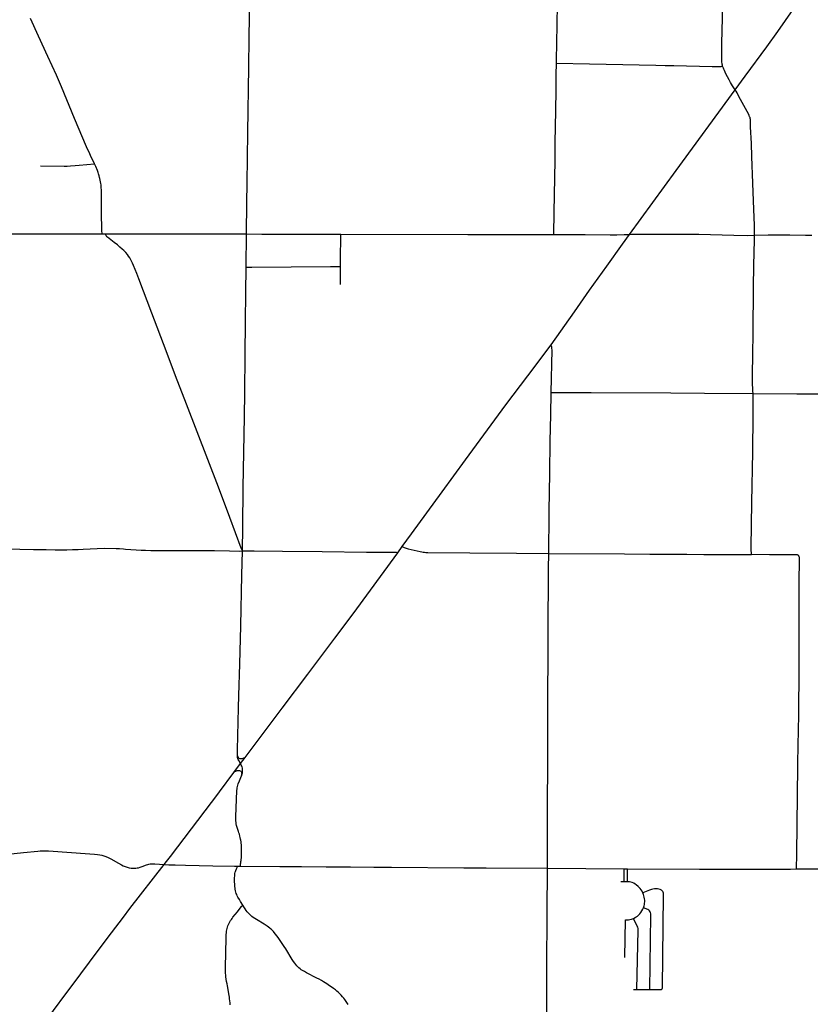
# Model space of a CAD drawing. Extents: x 1410746 to 1533160, y 578873 to 704954.
# Tile 28 of 227: x 1455730 to 1468979, y 612188 to 628678. Entities that reach past the tile are written whole.
import ezdxf

# ---------------------------------------------------------------- set-up
doc = ezdxf.new("R2010")
doc.units = 0
doc.header["$MEASUREMENT"] = 0
doc.layers.add('MC_STREETS', color=254, linetype='CONTINUOUS')

msp = doc.modelspace()

# ---------------------------------------------------------------- linework, layer by layer
at = {"layer": 'MC_STREETS'}
for p, q in [((1468562.682125, 628663.054825), (1468951.798575, 629225.3419)), ((1467719.849725, 627503.205275), (1467886.918425, 627729.454025)), ((1457113.159, 625089.423525), (1457172.062075, 625089.87035)), ((1457172.062075, 625089.87035), (1459528.442025, 625089.650475)), ((1459522.706925, 624534.551775), (1459528.442025, 625089.650475)), ((1468897.302075, 625069.145075), (1469006.000575, 625067.91785)), ((1461103.4389, 624240.326875), (1461104.82195, 624545.194525)), ((1467207.24485, 622423.85835), (1468021.86945, 622416.690625)), ((1462807.192125, 620772.58335), (1463200.831475, 621306.272875)), ((1462294.113925, 620069.600425), (1462807.192125, 620772.58335)), ((1464594.3945, 619738.44365), (1464601.61445, 620395.0543)), ((1464601.61445, 620395.0543), (1464602.3329, 620444.1934)), ((1462140.4121, 619853.9169), (1462294.113925, 620069.600425)), ((1462065.34225, 619750.34765), (1462140.4121, 619853.9169)), ((1459318.15855, 616070.44895), (1459430.34715, 616219.164775)), ((1459430.34715, 616219.164775), (1459507.834775, 616322.338725)), ((1458966.372375, 614509.81195), (1459328.031575, 614504.048875)), ((1459376.3328, 614503.58065), (1459428.050975, 614503.16805)), ((1464574.10065, 614467.53905), (1465862.0523, 614458.924025)), ((1465859.8719, 614241.6283), (1465862.0523, 614458.924025)), ((1465862.0523, 614458.924025), (1465916.2272, 614458.593575)), ((1465914.47695, 614239.43435), (1465916.2272, 614458.593575)), ((1465916.2272, 614458.593575), (1467120.98155, 614451.8887)), ((1467445.88035, 614450.9158), (1467542.839775, 614451.082825)), ((1468645.0797, 614452.3093), (1468746.89795, 614454.46185)), ((1468746.89795, 614454.46185), (1470677.46995, 614456.21655)), ((1465859.8719, 614241.6283), (1465805.7544, 614240.40945)), ((1465914.47695, 614239.43435), (1465859.8719, 614241.6283)), ((1465871.233325, 612970.218525), (1465884.509525, 613601.182425)), ((1466018.35105, 612436.90035), (1466073.25305, 612436.435075)), ((1466073.25305, 612436.435075), (1466287.709825, 612435.148575))]:
    msp.add_line(p, q, dxfattribs=at)
for points in [[(1459528.442025, 625089.650475), (1459536.258075, 625608.920725), (1459543.884375, 625939.848675), (1459554.347325, 626789.04885), (1459571.62065, 627881.094275), (1459577.26565, 628375.0527), (1459582.99705, 628722.971075), (1459586.882375, 629024.6669), (1459591.4526, 629380.322825), (1459595.193175, 629592.09305), (1459605.762475, 630361.80585), (1459608.2094, 630608.6602), (1459613.06265, 631252.942), (1459622.137725, 632060.698475)], [(1464726.1011, 627950.362825), (1464731.586025, 628342.93045), (1464734.442675, 628541.1133), (1464742.68715, 628989.33225), (1464748.862775, 629367.669525)], [(1467509.7652, 627900.166875), (1467505.355025, 627917.051475), (1467502.109875, 627931.37305), (1467499.6951, 627946.287825), (1467497.99055, 627964.3276), (1467496.5701, 627991.458275), (1467496.0019, 628019.441225), (1467498.416675, 628283.645775), (1467505.3414, 628701.847325), (1467507.25575, 628888.791775)], [(1456982.54885, 626265.723825), (1456919.352975, 626401.04435), (1456903.962475, 626433.915625), (1456852.46485, 626550.235125), (1456648.619, 627025.340675), (1456430.13155, 627551.7883), (1456345.699875, 627747.81265), (1456274.319275, 627906.584025), (1456203.1858, 628061.804975), (1456046.0902, 628399.798675), (1455912.42935, 628695.512525)], [(1467886.918425, 627729.454025), (1468250.72295, 628225.68385), (1468434.4035, 628480.892175), (1468562.682125, 628663.054825)], [(1464683.209225, 625081.6022), (1464687.423525, 625451.985875), (1464696.2047, 626031.987575), (1464700.64535, 626322.8456), (1464704.7078, 626614.4129), (1464712.4627, 627157.29985), (1464717.63645, 627496.327775), (1464721.598025, 627751.5438), (1464726.1011, 627950.362825)], [(1464726.1011, 627950.362825), (1465280.8158, 627940.347975), (1465559.201225, 627934.097975), (1466389.149125, 627915.6084), (1466544.22725, 627911.181325), (1466693.532825, 627908.794175), (1467333.64465, 627896.10565), (1467472.1382, 627895.295525), (1467484.0646, 627895.79945), (1467495.849325, 627897.178425), (1467509.7652, 627900.166875)], [(1467719.849725, 627503.205275), (1467698.270475, 627534.9162), (1467676.2052, 627569.024275), (1467642.417725, 627624.7187), (1467617.6904, 627669.28915), (1467564.3504, 627772.677575), (1467551.00005, 627800.002125), (1467539.52125, 627825.080825), (1467529.361275, 627848.309425), (1467522.141275, 627865.442925), (1467514.4458, 627885.422925), (1467509.7652, 627900.166875)], [(1465947.972275, 625082.4377), (1466731.54175, 626154.585875), (1467719.849725, 627503.205275)], [(1468032.26125, 625499.03245), (1468014.2646, 625938.18385), (1467998.9045, 626384.500725), (1467990.919875, 626603.110475), (1467976.99415, 626882.5591), (1467975.64245, 626913.9173), (1467975.490675, 626934.197525), (1467975.9049, 626955.80895), (1467976.803625, 626989.998775), (1467975.58835, 627006.318225), (1467972.636975, 627021.769625), (1467968.4703, 627036.873775), (1467962.30375, 627052.408725), (1467954.462025, 627070.58035), (1467946.148075, 627087.9153), (1467780.7839, 627392.468175), (1467750.2794, 627452.078125), (1467734.8762, 627479.77035), (1467719.849725, 627503.205275)], [(1456077.9647, 626228.00325), (1456472.686525, 626227.17315), (1456523.043275, 626227.17315), (1456581.711325, 626229.61765), (1456657.9798, 626234.995575), (1456726.526525, 626240.779725), (1456982.54885, 626265.723825)], [(1457113.159, 625089.423525), (1457110.8061, 625108.0758), (1457107.42615, 625130.534125), (1457106.0941, 625147.056875), (1457105.0232, 625169.33175), (1457104.48195, 625192.98225), (1457102.55675, 625411.745775), (1457101.52725, 625733.2757), (1457100.16715, 625794.219725), (1457099.176, 625828.850575), (1457097.52705, 625859.337725), (1457095.54725, 625885.362325), (1457092.96975, 625911.20405), (1457089.497525, 625935.2926), (1457085.591275, 625960.900225), (1457080.384125, 625988.470975), (1457074.351775, 626017.816925), (1457069.966275, 626037.289125), (1457062.259325, 626065.0939), (1457053.315725, 626095.540275), (1457045.370675, 626119.571125), (1457033.357575, 626151.87355), (1457003.62325, 626221.0461), (1456982.54885, 626265.723825)], [(1468043.37655, 625067.29895), (1468044.80575, 625148.516175), (1468044.349125, 625198.28775), (1468043.46335, 625238.42605), (1468032.26125, 625499.03245)], [(1454207.915175, 625098.235225), (1454315.288375, 625095.538175), (1454526.4863, 625093.194425), (1454691.850875, 625092.934), (1456197.00765, 625093.3124), (1456686.2542, 625090.07335), (1457113.159, 625089.423525)], [(1459061.69655, 620849.51065), (1458525.95915, 622238.104875), (1458342.142725, 622712.31875), (1458201.70075, 623085.240675), (1458031.189675, 623528.38265), (1457942.45545, 623760.8073), (1457727.011075, 624337.952775), (1457692.9348, 624427.900725), (1457665.89995, 624495.938875), (1457639.82815, 624558.50535), (1457621.4555, 624601.1472), (1457599.959125, 624647.109175), (1457577.127475, 624687.2797), (1457554.78885, 624719.8972), (1457535.691625, 624744.202775), (1457506.34415, 624777.962575), (1457475.9694, 624809.48055), (1457448.3902, 624834.86995), (1457410.3444, 624868.85555), (1457366.5944, 624904.96665), (1457311.386075, 624947.675), (1457199.58085, 625034.439975), (1457189.624975, 625043.6071), (1457182.556975, 625052.38855), (1457177.4166, 625060.955825), (1457174.63225, 625069.3089), (1457173.225275, 625077.905975), (1457172.062075, 625089.87035)], [(1459528.442025, 625089.650475), (1459787.242725, 625084.5569), (1460162.937175, 625085.25135), (1460805.404725, 625084.76805), (1461110.2128, 625086.171575)], [(1461104.82195, 624545.194525), (1461107.81565, 624637.074275), (1461110.2128, 625086.171575)], [(1461110.2128, 625086.171575), (1463237.3579, 625080.746925), (1464683.209225, 625081.6022)], [(1464634.02595, 623233.068725), (1465024.696875, 623784.875825), (1465280.0434, 624145.945725), (1465569.91135, 624552.627775), (1465833.51495, 624920.22245), (1465947.972275, 625082.4377)], [(1464683.209225, 625081.6022), (1464862.253975, 625081.717875), (1465208.6355, 625079.588625), (1465622.81905, 625076.485925), (1465737.642325, 625076.763175), (1465858.120425, 625078.386525), (1465911.3162, 625078.79105), (1465947.972275, 625082.4377)], [(1465947.972275, 625082.4377), (1465981.4686, 625084.84895), (1466010.572, 625085.815325), (1466888.5163, 625087.86615), (1467007.69595, 625086.35755), (1467108.01805, 625084.4718), (1467697.6823, 625070.682625)], [(1467697.6823, 625070.682625), (1467923.74455, 625065.667775), (1468043.37655, 625067.29895)], [(1468028.035725, 624193.6981), (1468033.997475, 624565.0309), (1468040.8943, 624984.3244), (1468043.37655, 625067.29895)], [(1468043.37655, 625067.29895), (1468270.59855, 625073.3885), (1468634.1608, 625072.060425), (1468897.302075, 625069.145075)], [(1459501.699075, 622433.25495), (1459509.8682, 623057.96355), (1459514.070025, 623624.717625), (1459519.200175, 624105.165975), (1459522.706925, 624534.551775)], [(1459522.706925, 624534.551775), (1459619.794825, 624533.68885), (1460940.107325, 624542.2826), (1461104.82195, 624545.194525)], [(1468021.86945, 622416.690625), (1468017.198225, 622456.521125), (1468014.977725, 622484.207575), (1468013.3215, 622517.823875), (1468011.835975, 622555.525425), (1468009.05955, 622674.083925), (1468009.015975, 622739.93285), (1468014.2918, 623061.012575), (1468020.39395, 623439.70755), (1468028.035725, 624193.6981)], [(1463200.831475, 621306.272875), (1463878.1989, 622225.598225), (1464247.200525, 622715.9938), (1464634.02595, 623233.068725)], [(1464635.85305, 622436.27595), (1464650.98405, 623149.5116), (1464650.05905, 623172.9446), (1464647.239725, 623194.028925), (1464643.07305, 623210.174775), (1464634.02595, 623233.068725)], [(1459476.888025, 620843.468225), (1459495.247975, 622026.937175), (1459501.699075, 622433.25495)], [(1464602.3329, 620444.1934), (1464613.48315, 621080.58055), (1464622.222575, 621618.223475), (1464630.426075, 622061.58235), (1464635.85305, 622436.27595)], [(1464635.85305, 622436.27595), (1465307.360075, 622434.47515), (1466643.89965, 622425.847925), (1467207.24485, 622423.85835)], [(1467995.141375, 619720.99705), (1467992.347475, 619755.408525), (1467989.692725, 619784.92325), (1467988.75575, 619796.947775), (1467988.13325, 619812.388725), (1467987.635025, 619838.1719), (1468001.36735, 620592.148325), (1468015.175325, 621439.131725), (1468021.005675, 622050.2496), (1468022.759275, 622199.586725), (1468022.979175, 622306.4467), (1468021.86945, 622416.690625)], [(1468021.86945, 622416.690625), (1468753.69725, 622413.599725), (1469126.591975, 622410.02865)], [(1459463.888, 619780.41535), (1459441.941625, 619824.758325), (1459251.1087, 620341.4552), (1459061.69655, 620849.51065)], [(1459463.888, 619780.41535), (1459469.68655, 620179.1551), (1459476.888025, 620843.468225)], [(1462140.4121, 619853.9169), (1462174.926025, 619839.00395), (1462207.339025, 619827.064025), (1462242.3209, 619816.894425), (1462443.05315, 619769.33165), (1462467.597275, 619764.002725), (1462490.1319, 619760.017), (1462512.053325, 619757.56425), (1462535.047825, 619756.337875), (1462568.466525, 619755.7247), (1463274.384125, 619748.43845), (1464057.0422, 619742.2196), (1464594.3945, 619738.44365)], [(1454143.729325, 619826.1587), (1455014.8107, 619817.88), (1455366.25335, 619813.2807), (1455730.314575, 619811.68535), (1455964.05995, 619804.9994), (1456175.753975, 619802.2502), (1456324.31175, 619801.7187), (1456519.007875, 619801.15625), (1456616.836025, 619802.247225), (1456712.7332, 619804.53945), (1456795.7251, 619809.64965)], [(1456795.7251, 619809.64965), (1457030.3777, 619821.69165), (1457153.9888, 619824.46945), (1457348.780475, 619821.69165), (1457400.169375, 619818.913875), (1457468.224925, 619814.747225), (1457503.89255, 619811.94975)], [(1457503.89255, 619811.94975), (1457592.18325, 619805.025), (1457682.80825, 619799.122225), (1457765.44715, 619794.608325), (1457839.80375, 619792.1765), (1457925.345275, 619790.707125), (1458545.995025, 619789.38635), (1458993.673875, 619785.796825), (1459246.710425, 619782.03885), (1459416.4852, 619779.336575), (1459463.888, 619780.41535)], [(1459378.307225, 616357.1422), (1459378.177, 616376.1526), (1459379.778075, 616406.853675), (1459379.224925, 616449.4904), (1459397.885675, 617152.849275), (1459404.064325, 617360.66845), (1459420.03325, 617883.1015), (1459434.201825, 618528.96175), (1459455.241825, 619377.410725), (1459463.888, 619780.41535)], [(1459463.888, 619780.41535), (1459659.383175, 619780.43335), (1460133.075375, 619777.0661), (1460800.77655, 619769.5722), (1461540.86315, 619762.034875), (1462022.924675, 619759.58555), (1462036.239975, 619758.727225), (1462048.399925, 619756.121525), (1462065.34225, 619750.34765)], [(1459507.834775, 616322.338725), (1460126.15615, 617147.953975), (1460556.878325, 617718.322725), (1461010.426275, 618317.921525), (1461315.69135, 618729.659475), (1462065.34225, 619750.34765)], [(1464574.10065, 614467.53905), (1464573.275775, 615463.350725), (1464581.157425, 616281.022775), (1464582.70105, 617383.331275), (1464585.7067, 618003.0088), (1464587.35395, 618656.18545), (1464591.883925, 619217.998275), (1464591.182025, 619487.85145), (1464594.3945, 619738.44365)], [(1464594.3945, 619738.44365), (1465864.539975, 619731.395775), (1466287.563175, 619728.722175), (1466908.638675, 619724.2327), (1467193.634325, 619722.234475), (1467493.4315, 619722.700275), (1467995.141375, 619720.99705)], [(1468783.4299, 619702.5443), (1468777.974175, 619708.145475), (1468770.392025, 619712.593675), (1468762.0011, 619715.32325), (1468753.407975, 619716.5364), (1468745.24925, 619716.822175), (1468659.54325, 619716.8127), (1468526.94775, 619716.8127), (1468294.7429, 619717.680775), (1467995.141375, 619720.99705)], [(1468746.89795, 614454.46185), (1468754.7695, 614704.339175), (1468768.0985, 616179.114675), (1468777.177575, 616560.94095), (1468781.141575, 616738.981225), (1468784.779975, 617077.70175), (1468791.1233, 617774.2043), (1468792.81745, 618372.8426), (1468790.98595, 618738.6413), (1468791.6704, 618937.494375), (1468793.735275, 619227.540925), (1468796.17135, 619661.843775), (1468795.463675, 619671.953325), (1468793.542875, 619681.658475), (1468790.8133, 619690.4538), (1468788.176375, 619695.545275), (1468783.4299, 619702.5443)], [(1459430.34715, 616219.164775), (1459400.61625, 616271.4651), (1459392.76035, 616287.74115), (1459386.72735, 616304.0172), (1459382.6041, 616318.99115), (1459380.26035, 616335.006775), (1459378.307225, 616357.1422)], [(1459507.834775, 616322.338725), (1459481.99645, 616309.008525), (1459468.107575, 616302.932125), (1459454.869725, 616299.4599), (1459442.91115, 616298.114375), (1459431.649225, 616298.80885), (1459420.1475, 616301.413025), (1459410.16485, 616306.187325), (1459402.13535, 616312.0467), (1459395.4079, 616319.6422), (1459388.680475, 616331.143925), (1459378.307225, 616357.1422)], [(1459446.8402, 616013.869625), (1459457.256875, 616046.4217), (1459461.81415, 616065.0849), (1459464.85235, 616081.57795), (1459466.15445, 616096.768925), (1459466.588475, 616112.82795), (1459465.286375, 616128.886975), (1459462.031175, 616144.511975), (1459456.252, 616163.0487), (1459450.963475, 616178.800175), (1459443.585, 616194.6422), (1459430.34715, 616219.164775)], [(1459064.4366, 615731.9844), (1459076.2864, 615747.7711), (1459318.15855, 616070.44895)], [(1459318.15855, 616070.44895), (1459336.78275, 616084.6111), (1459350.835175, 616093.228525), (1459361.98165, 616098.9676), (1459376.741075, 616104.0663), (1459391.768825, 616106.481475), (1459403.87145, 616106.100525), (1459414.505125, 616103.27935), (1459425.138825, 616098.288025), (1459433.38535, 616092.21165), (1459440.763825, 616084.182125), (1459445.740875, 616074.00065), (1459448.142275, 616064.43385), (1459449.8784, 616053.800175), (1459449.661375, 616042.081425), (1459446.8402, 616013.869625)], [(1459428.050975, 614503.16805), (1459431.066775, 614542.19285), (1459433.410525, 614559.640775), (1459437.16575, 614577.909825), (1459440.702175, 614596.88035), (1459442.686725, 614614.59545), (1459445.389675, 614642.19285), (1459446.952175, 614670.578275), (1459447.99385, 614704.172025), (1459447.76055, 614783.53835), (1459446.795125, 614826.286125), (1459444.94875, 614859.442675), (1459442.7227, 614885.4874), (1459439.82885, 614907.525275), (1459436.04455, 614934.237825), (1459432.037675, 614955.607875), (1459426.917775, 614980.094375), (1459420.68485, 615006.1391), (1459412.225875, 615034.8551), (1459404.2121, 615061.12245), (1459397.08875, 615084.050725), (1459374.6057, 615151.722525), (1459365.9241, 615181.55155), (1459359.346975, 615210.282375), (1459355.6843, 615235.19925), (1459354.126075, 615262.579625), (1459353.45825, 615291.740825), (1459354.348675, 615328.247975), (1459369.236025, 615767.732475), (1459371.8402, 615796.1179), (1459374.18395, 615815.90955), (1459378.87145, 615838.044975), (1459384.3402, 615858.09705), (1459393.454775, 615882.3158), (1459411.423525, 615927.888725), (1459446.8402, 616013.869625)], [(1458151.5151, 614527.91845), (1458192.591225, 614579.15765), (1458258.474125, 614665.6949), (1459064.4366, 615731.9844)], [(1455210.898925, 614669.060375), (1455796.42805, 614730.616625), (1456032.2531, 614753.956225), (1456074.180175, 614757.60205), (1456114.54475, 614759.9458), (1456162.34225, 614759.57775), (1456214.805175, 614756.560375), (1456903.34685, 614709.16455), (1456981.73225, 614702.654125), (1457032.773925, 614697.966625), (1457071.836425, 614692.7583), (1457108.8156, 614685.206225), (1457140.0656, 614676.35205), (1457172.264775, 614664.550725), (1457211.882475, 614646.630475), (1457258.03435, 614622.185375), (1457386.41975, 614549.268725), (1457434.336425, 614523.22705), (1457462.461425, 614509.16455), (1457497.35725, 614494.060375), (1457529.90935, 614482.341625), (1457562.290225, 614473.45235), (1457596.576, 614467.7583), (1457622.8781, 614465.935375), (1457649.4406, 614465.41455), (1457673.65935, 614467.237475), (1457698.933775, 614470.98335), (1457723.65935, 614476.091625), (1457750.742675, 614483.643725), (1457780.16975, 614494.3208), (1457853.086425, 614523.747875), (1457874.701, 614531.299975), (1457895.79475, 614536.768725), (1457914.54475, 614540.154125), (1457932.0881, 614541.721725), (1457958.0929, 614542.44075), (1457993.564875, 614541.242375), (1458151.5151, 614527.91845)], [(1453971.671775, 609195.921), (1454185.75395, 609457.7564), (1454384.064, 609698.7907), (1454897.701725, 610315.98495), (1455504.918075, 611044.35445), (1455650.633025, 611226.621425), (1455873.66895, 611516.389025), (1456089.242325, 611804.2264), (1456504.795625, 612361.276125), (1456626.33345, 612524.229225), (1457030.60135, 613067.3062), (1457266.717325, 613383.885625), (1457468.008275, 613649.0698), (1457578.45885, 613793.30575), (1458151.5151, 614527.91845)], [(1458151.5151, 614527.91845), (1458231.860375, 614525.241825), (1458336.351675, 614521.292475), (1458508.567875, 614517.107125), (1458966.372375, 614509.81195)], [(1459328.031575, 614504.048875), (1459328.04515, 614504.04865), (1459376.3328, 614503.58065)], [(1459346.23295, 614089.27405), (1459341.285025, 614114.01365), (1459338.42045, 614133.284475), (1459335.816275, 614159.58655), (1459334.081425, 614197.04315), (1459332.4558, 614244.265375), (1459332.17045, 614288.4928), (1459331.910025, 614312.45115), (1459332.6535, 614335.909325), (1459333.993375, 614357.76365), (1459336.85795, 614379.1178), (1459341.805875, 614399.4303), (1459345.972525, 614412.971975), (1459351.7017, 614427.815725), (1459365.007275, 614459.26105), (1459369.66095, 614469.60255), (1459372.978925, 614479.7215), (1459374.970175, 614490.889225), (1459376.3328, 614503.58065)], [(1459428.050975, 614503.16805), (1460086.872875, 614497.91205), (1460450.026575, 614495.01485), (1460867.799725, 614491.671375), (1461274.64745, 614488.40935), (1461665.313375, 614485.2771), (1461961.7899, 614483.0652), (1463174.76485, 614475.798525), (1463548.70595, 614473.564875), (1464574.10065, 614467.53905)], [(1464546.411525, 610233.343975), (1464554.4609, 611221.85845), (1464561.748875, 612035.0607), (1464562.12785, 612432.32735), (1464564.74525, 612786.89455), (1464570.405825, 613724.06665), (1464574.10065, 614467.53905)], [(1467120.98155, 614451.8887), (1467164.9325, 614451.7571), (1467277.2478, 614451.420775), (1467445.88035, 614450.9158)], [(1467542.839775, 614451.082825), (1467996.969125, 614451.865225), (1468169.24065, 614452.162025)], [(1468169.24065, 614452.162025), (1468467.00155, 614452.40675), (1468645.0797, 614452.3093)], [(1466174.943575, 614053.592875), (1466160.013175, 614080.7114), (1466142.3047, 614106.717875), (1466128.068575, 614125.467875), (1466112.7908, 614141.787325), (1466094.73525, 614159.148425), (1466059.6658, 614189.00955), (1466041.61025, 614201.85675), (1466019.0408, 614216.092875), (1465996.12415, 614225.8151), (1465971.818575, 614232.75955), (1465946.41115, 614236.996625), (1465914.47695, 614239.43435)], [(1459467.8271, 613845.741325), (1459429.04545, 613909.846975), (1459411.0767, 613941.3574), (1459387.6392, 613982.2428), (1459375.660025, 614005.4199), (1459367.066275, 614024.690725), (1459358.472525, 614046.565725), (1459351.7017, 614067.9199), (1459346.23295, 614089.27405)], [(1466494.347525, 612446.8764), (1466497.35395, 612452.19545), (1466499.199125, 612458.823925), (1466499.9383, 612467.27725), (1466519.0408, 614018.1762), (1466518.23865, 614036.09145), (1466515.8596, 614050.84405), (1466511.515975, 614064.45415), (1466506.014025, 614074.5893), (1466495.87885, 614086.7515), (1466483.97135, 614096.99565), (1466463.1366, 614108.42585), (1466441.957475, 614117.13455), (1466417.99915, 614122.6901), (1466392.3047, 614124.078975), (1466365.568575, 614121.99565), (1466340.9158, 614118.87065), (1466315.568575, 614112.967875), (1466286.0547, 614102.203975), (1466174.943575, 614053.592875)], [(1466182.609725, 613805.63205), (1466193.430775, 613837.708725), (1466199.614225, 613861.669625), (1466202.94385, 613881.533), (1466204.638275, 613905.340275), (1466203.86535, 613931.2335), (1466201.54655, 613953.262075), (1466196.136025, 613983.406425), (1466185.306775, 614025.386975), (1466174.943575, 614053.592875)], [(1459303.581, 613644.874375), (1459377.653375, 613738.119925), (1459410.292275, 613778.3977), (1459447.674925, 613823.557325), (1459467.8271, 613845.741325)], [(1461232.8938, 612186.94185), (1461202.671825, 612234.13465), (1461179.656625, 612266.21645), (1461160.36105, 612291.323925), (1461140.135575, 612315.966475), (1461117.585325, 612341.073975), (1461090.385525, 612368.041275), (1461065.743, 612390.824), (1461042.7278, 612409.8871), (1461020.17755, 612427.787825), (1460988.09575, 612452.197875), (1460947.644775, 612481.9549), (1460920.816975, 612499.722875), (1460875.80945, 612530.0776), (1460821.64235, 612565.414075), (1460786.77085, 612586.80195), (1460745.854925, 612609.81715), (1460712.1458, 612627.2529), (1460537.7882, 612716.98895), (1460500.824375, 612736.749475), (1460471.99725, 612753.720275), (1460449.6795, 612767.203925), (1460431.08135, 612780.920075), (1460408.99605, 612799.05325), (1460390.165425, 612816.953975), (1460373.194625, 612834.6222), (1460355.526375, 612856.24255), (1460339.95045, 612876.932975), (1460319.72495, 612905.7601), (1460297.639675, 612938.7718), (1460187.910625, 613114.524275), (1460160.9433, 613156.602575), (1460139.787925, 613188.451875), (1460115.319575, 613223.637925), (1460059.118475, 613304.92275), (1460037.963075, 613334.6798), (1460017.27265, 613362.344525), (1459995.6523, 613389.544325), (1459981.471225, 613406.515125), (1459965.6628, 613423.7184), (1459949.854375, 613439.526825), (1459935.20835, 613452.31305), (1459921.724675, 613463.9369), (1459899.738, 613481.153475), (1459876.894325, 613496.922725), (1459825.01435, 613529.49535), (1459696.68715, 613606.910125), (1459671.1147, 613623.880925), (1459644.61235, 613642.2466), (1459622.056125, 613660.128525), (1459602.3882, 613676.187875), (1459582.0761, 613695.2513), (1459563.013, 613714.081925), (1459543.061525, 613736.39575), (1459525.35175, 613759.182425), (1459506.056175, 613785.684775), (1459484.7362, 613818.44315), (1459467.8271, 613845.741325)], [(1466014.883475, 613625.92535), (1466041.2838, 613639.64165), (1466062.838475, 613652.4148), (1466083.19565, 613666.784575), (1466102.2248, 613682.73585), (1466121.161625, 613701.286225), (1466138.5526, 613724.087725), (1466155.943575, 613751.14035), (1466172.5616, 613781.2847), (1466182.609725, 613805.63205)], [(1466287.709825, 612435.148575), (1466305.892375, 613676.16595), (1466305.11945, 613701.6727), (1466301.2548, 613722.928325), (1466295.071325, 613739.546375), (1466286.182625, 613752.29975), (1466271.11045, 613766.212525), (1466255.265325, 613776.6471), (1466182.609725, 613805.63205)], [(1459179.14375, 612767.563), (1459178.988125, 612807.388425), (1459188.015475, 613297.47365), (1459189.31755, 613331.327825), (1459190.7862, 613357.92425), (1459193.74465, 613385.234075), (1459197.390475, 613411.275725), (1459201.0363, 613432.6299), (1459206.50505, 613457.369475), (1459213.015475, 613479.5049), (1459220.827975, 613502.16115), (1459230.7238, 613524.556975), (1459241.4009, 613546.6924), (1459252.3384, 613567.525725), (1459264.577975, 613588.8799), (1459277.859225, 613609.97365), (1459290.359225, 613627.681975), (1459303.581, 613644.874375)], [(1465884.509525, 613601.182425), (1465909.560775, 613600.5239), (1465931.913775, 613602.12055), (1465956.2935, 613606.328775), (1465984.739125, 613614.331375), (1466014.883475, 613625.92535)], [(1466073.25305, 612436.435075), (1466092.768875, 613429.09775), (1466091.7902, 613455.49385), (1466086.76615, 613477.908875), (1466078.226375, 613497.715875), (1466014.883475, 613625.92535)], [(1459258.53965, 612178.33185), (1459256.1091, 612210.623525), (1459252.810475, 612243.95685), (1459248.643825, 612279.89435), (1459244.650775, 612307.498525), (1459239.61605, 612337.53325), (1459210.9702, 612495.692975), (1459204.893825, 612530.5888), (1459197.775775, 612572.08185), (1459192.2202, 612606.977675), (1459187.185475, 612646.2138), (1459183.789, 612678.376525), (1459181.1091, 612708.192975), (1459179.966, 612741.30135), (1459179.14375, 612767.563)], [(1466287.709825, 612435.148575), (1466468.187075, 612434.35005), (1466475.899275, 612435.402725), (1466483.709425, 612437.741525), (1466489.60665, 612441.90425), (1466494.347525, 612446.8764)]]:
    msp.add_lwpolyline(points, dxfattribs=at)

doc.saveas('drawing.dxf')
